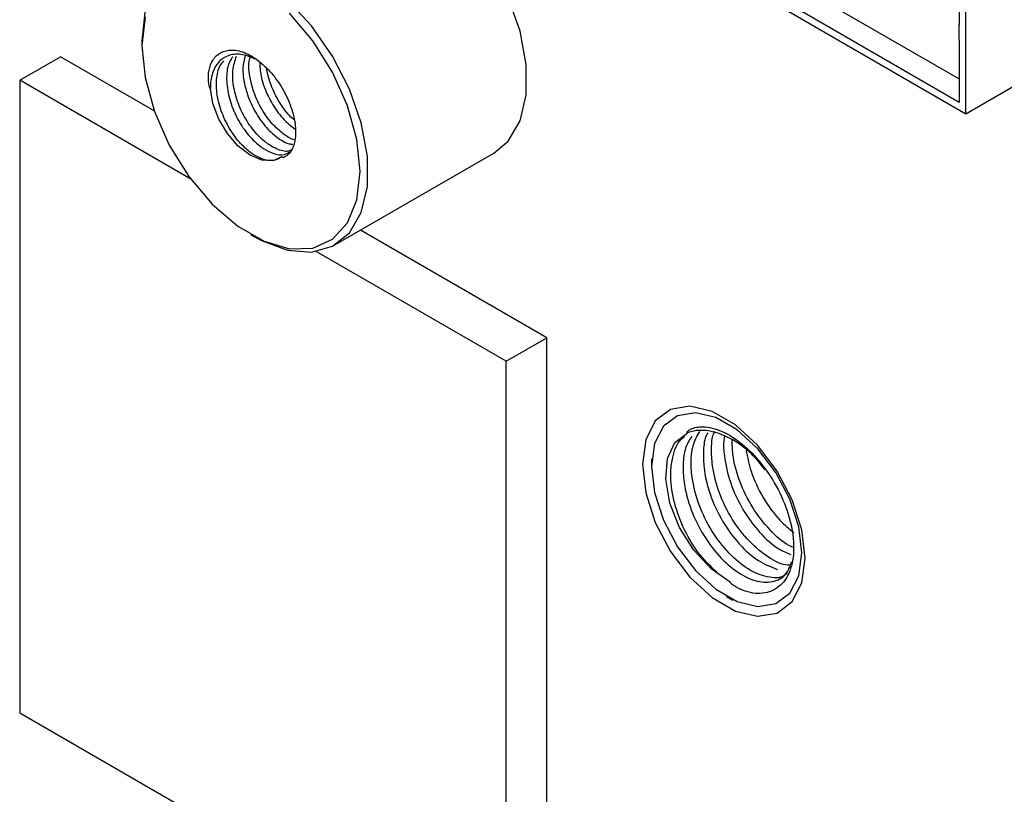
# Model space of a CAD drawing. Header units: millimetres. Extents: x 3 to 207, y 3 to 294.
# Tile 31 of 94: x 173 to 181, y 97 to 104. Entities that reach past the tile are written whole.
import ezdxf

# ---------------------------------------------------------------- set-up
doc = ezdxf.new("R2010")
doc.units = ezdxf.units.MM
doc.layers.add('几何体', color=7, linetype='Continuous')

msp = doc.modelspace()

# ---------------------------------------------------------------- linework, layer by layer
at = {"layer": '几何体'}
for p, q in [((180.8129, 104.2052), (180.8129, 103.7648)), ((180.8694, 102.9926), (180.8694, 104.1725)), ((179.5118, 104.0458), (180.8129, 103.2947)), ((180.8129, 103.0906), (179.335, 103.9437)), ((179.2784, 103.9111), (180.8694, 102.9926)), ((180.8129, 103.6331), (180.8129, 103.7648)), ((173.7114, 103.6248), (173.7114, 103.584)), ((180.8129, 103.6331), (180.8129, 103.0906)), ((172.6497, 103.2831), (173.0033, 103.4872)), ((173.8186, 103.0165), (173.0033, 103.4872)), ((174.1378, 102.424), (172.6497, 103.2831)), ((172.6497, 103.2831), (172.6497, 97.7897)), ((180.8694, 102.9926), (181.3096, 103.2467)), ((175.3892, 101.8536), (176.7681, 102.6496)), ((177.2303, 101.047), (175.6111, 101.9817)), ((174.6588, 101.9429), (174.6941, 101.9225)), ((176.8767, 100.8429), (175.2259, 101.7959)), ((176.8767, 100.8429), (177.2303, 101.047)), ((177.2303, 95.5536), (177.2303, 101.047)), ((176.8767, 95.3495), (176.8767, 100.8429)), ((178.1397, 99.9941), (178.1397, 99.9308)), ((178.7919, 98.8011), (178.8467, 98.7694)), ((172.6497, 97.7897), (176.8767, 95.3495))]:
    msp.add_line(p, q, dxfattribs=at)
at = {"layer": '几何体', "flags": 128}
for points in [[(176.7681, 102.6496), (176.8943, 102.7557), (176.9968, 102.9321), (177.0494, 103.1581), (177.0494, 103.4216), (176.9968, 103.7084), (176.8943, 104.0031), (176.7476, 104.2896), (176.5646, 104.5527), (176.355, 104.778), (176.1303, 104.9535), (175.9025, 105.0697), (175.6839, 105.1203), (175.4862, 105.1027), (175.3782, 105.0572)], [(174.6941, 101.9225), (174.7514, 101.8914), (174.9762, 101.8074), (175.1857, 101.7908), (175.3688, 101.8425), (175.5155, 101.9597), (175.6179, 102.1361), (175.6705, 102.3621), (175.6705, 102.6256), (175.6179, 102.9124), (175.5155, 103.2071), (175.3688, 103.4936), (175.1857, 103.7567), (174.9762, 103.982), (174.7514, 104.1575), (174.5236, 104.2737), (174.305, 104.3243), (174.1074, 104.3067), (173.9414, 104.2216), (173.816, 104.0739), (173.7379, 103.8713), (173.7114, 103.6248), (173.7114, 103.6248)], [(173.7114, 103.584), (173.7389, 103.3063), (173.8199, 103.0129), (173.9497, 102.7209), (174.1207, 102.4473), (174.3229, 102.2079), (174.5447, 102.0168), (174.7731, 101.8849), (174.9949, 101.82), (175.1972, 101.8258), (175.3682, 101.902), (175.4979, 102.0442), (175.5789, 102.2441), (175.6065, 102.49), (175.5789, 102.7678), (175.4979, 103.0612), (175.3682, 103.3532), (175.1972, 103.6268), (174.9949, 103.8661)], [(173.7389, 103.83), (173.7114, 103.584)], [(174.9283, 102.6171), (174.85, 102.5832), (174.755, 102.5886), (174.6518, 102.633), (174.5492, 102.7123), (174.4561, 102.8198), (174.3805, 102.9461), (174.3291, 103.0803), (174.3063, 103.2107)], [(179.4743, 99.1318), (179.4457, 99.3784), (179.3621, 99.638), (179.2303, 99.8898), (179.061, 100.1132), (178.8679, 100.2901), (178.6666, 100.4063), (178.4735, 100.4523), (178.3042, 100.4244), (178.1724, 100.3248), (178.0888, 100.1617), (178.0601, 99.9482), (178.0888, 99.7016), (178.1724, 99.4419), (178.3042, 99.1902), (178.4735, 98.9668), (178.6666, 98.7898), (178.8679, 98.6737), (179.061, 98.6277), (179.2303, 98.6556), (179.3621, 98.7551), (179.4457, 98.9183), (179.4743, 99.1318)], [(178.1397, 99.9308), (178.1661, 99.7034), (178.2432, 99.4638), (178.3648, 99.2316), (178.521, 99.0255), (178.6991, 98.8623), (178.8848, 98.7551), (179.063, 98.7126), (179.2191, 98.7384), (179.3407, 98.8302), (179.4179, 98.9807), (179.4443, 99.1777), (179.4179, 99.4052), (179.3407, 99.6447), (179.2191, 99.8769), (179.063, 100.083), (178.8848, 100.2463), (178.6991, 100.3534), (178.521, 100.3959), (178.3648, 100.3701), (178.2432, 100.2783), (178.1661, 100.1278), (178.1397, 99.9308)], [(178.8223, 98.9253), (178.6583, 99.0388), (178.5073, 99.202), (178.3837, 99.3992), (178.2995, 99.6114), (178.2629, 99.818), (178.2773, 99.9993), (178.3415, 100.1375), (178.4492, 100.2194)]]:
    msp.add_lwpolyline(points, dxfattribs=at)
at = {"layer": '几何体'}
for points, knots in [([(174.3063, 103.2107), (174.306, 103.211), (174.3052, 103.2115), (174.3037, 103.2133), (174.3008, 103.2184), (174.2944, 103.2382), (174.2863, 103.2939), (174.2912, 103.3768), (174.3256, 103.4665), (174.3929, 103.5311), (174.4939, 103.5548), (174.6172, 103.5252), (174.7479, 103.4419), (174.8699, 103.3143), (174.9687, 103.1564), (175.0326, 102.9867), (175.0547, 102.8259), (175.033, 102.7037), (174.9934, 102.6444), (174.9651, 102.6236), (174.9549, 102.6181), (174.9474, 102.6152), (174.9418, 102.6139), (174.9378, 102.6134), (174.9345, 102.6136), (174.932, 102.6142), (174.93, 102.6152), (174.929, 102.6161), (174.9285, 102.6168), (174.9283, 102.6171)], [0, 0, 0, 0, 0.000698, 0.001598, 0.003253, 0.008751, 0.031265, 0.090988, 0.152658, 0.227593, 0.307572, 0.39139, 0.475461, 0.560276, 0.645498, 0.729994, 0.814262, 0.896273, 0.958609, 0.971544, 0.980426, 0.986543, 0.990769, 0.9937, 0.995752, 0.997952, 0.998831, 0.999568, 1, 1, 1, 1]), ([(174.6948, 103.4675), (174.6637, 103.4807), (174.5902, 103.5119), (174.4819, 103.5116), (174.3871, 103.4626), (174.3241, 103.3653), (174.3065, 103.2707), (174.3063, 103.2165), (174.3063, 103.2107)], [0, 0, 0, 0, 0.151499, 0.357606, 0.563698, 0.769663, 0.975714, 1, 1, 1, 1]), ([(174.9283, 102.6171), (174.9091, 102.6057), (174.8643, 102.579), (174.7761, 102.5875), (174.6813, 102.6335), (174.5855, 102.7109), (174.4907, 102.8257), (174.4111, 102.9773), (174.3629, 103.1387), (174.3551, 103.289), (174.377, 103.3994), (174.4126, 103.4387), (174.4237, 103.451)], [0, 0, 0, 0, 0.085298, 0.199418, 0.292772, 0.378069, 0.492125, 0.606194, 0.720352, 0.834445, 0.948519, 1, 1, 1, 1]), ([(174.5024, 103.4879), (174.4913, 103.4731), (174.4578, 103.4284), (174.4421, 103.3116), (174.4581, 103.1582), (174.5131, 102.9972), (174.5981, 102.8494), (174.689, 102.7489), (174.7746, 102.683), (174.8591, 102.6413), (174.9417, 102.6271), (174.9813, 102.6528), (174.9958, 102.6622)], [0, 0, 0, 0, 0.058907, 0.178422, 0.297969, 0.417436, 0.53694, 0.656491, 0.722115, 0.811443, 0.930992, 1, 1, 1, 1]), ([(175.015, 102.6784), (175.0051, 102.6739), (174.968, 102.6572), (174.8973, 102.6781), (174.8129, 102.723), (174.7268, 102.7927), (174.6322, 102.9073), (174.5523, 103.0592), (174.5051, 103.2195), (174.4936, 103.374), (174.5206, 103.4536), (174.534, 103.4934)], [0, 0, 0, 0, 0.047326, 0.177839, 0.249756, 0.347346, 0.477837, 0.608344, 0.738954, 0.869488, 1, 1, 1, 1]), ([(174.609, 103.4991), (174.6003, 103.4644), (174.5809, 103.3875), (174.6005, 103.2389), (174.6543, 103.079), (174.7396, 102.9312), (174.8306, 102.8299), (174.9156, 102.766), (174.9766, 102.7304), (175.0114, 102.7286), (175.0215, 102.7281)], [0, 0, 0, 0, 0.127923, 0.283658, 0.439291, 0.59497, 0.750711, 0.8362, 0.95257, 1, 1, 1, 1]), ([(175.0359, 102.7674), (175.0314, 102.7682), (175.008, 102.7722), (174.9537, 102.8071), (174.8685, 102.8733), (174.7736, 102.9891), (174.6934, 103.141), (174.6478, 103.3003), (174.6342, 103.4242), (174.6505, 103.479), (174.6547, 103.493)], [0, 0, 0, 0, 0.022823, 0.118215, 0.247659, 0.420745, 0.593852, 0.767095, 0.940238, 1, 1, 1, 1]), ([(174.7341, 103.4425), (174.7366, 103.4022), (174.7423, 103.3115), (174.7967, 103.1601), (174.8808, 103.0133), (174.9696, 102.9131), (175.0249, 102.8729), (175.0429, 102.8598)], [0, 0, 0, 0, 0.186993, 0.420122, 0.653322, 0.886615, 1, 1, 1, 1]), ([(175.0318, 102.9424), (175.0279, 102.9456), (174.987, 102.9781), (174.9157, 103.0725), (174.8335, 103.2223), (174.8071, 103.3286), (174.7939, 103.3818)], [0, 0, 0, 0, 0.034306, 0.356094, 0.677921, 1, 1, 1, 1]), ([(178.4492, 100.2194), (178.449, 100.2199), (178.4485, 100.221), (178.4483, 100.2231), (178.4491, 100.2275), (178.4577, 100.2401), (178.499, 100.2662), (178.5962, 100.283), (178.7515, 100.2448), (178.9305, 100.1318), (179.102, 99.9555), (179.2473, 99.7305), (179.3461, 99.4821), (179.3848, 99.2397), (179.3586, 99.0328), (179.2698, 98.8862), (179.1307, 98.8169), (179.0009, 98.8268), (178.9165, 98.8599), (178.8858, 98.8753), (178.8649, 98.8876), (178.8506, 98.8971), (178.8409, 98.9044), (178.8342, 98.9099), (178.8294, 98.9145), (178.8261, 98.9181), (178.8239, 98.9212), (178.8227, 98.9233), (178.8224, 98.9247), (178.8223, 98.9252), (178.8223, 98.9253)], [0, 0, 0, 0, 0.000505, 0.001148, 0.002345, 0.006447, 0.024916, 0.084728, 0.164439, 0.244666, 0.328596, 0.41471, 0.502786, 0.590683, 0.678945, 0.766408, 0.852501, 0.937405, 0.957274, 0.970745, 0.979941, 0.986241, 0.990568, 0.993549, 0.995615, 0.997611, 0.998495, 0.999387, 0.999884, 1, 1, 1, 1]), ([(178.7065, 99.0115), (178.6568, 99.0587), (178.5521, 99.1581), (178.4214, 99.3712), (178.3314, 99.6087), (178.3062, 99.7832), (178.3072, 99.914), (178.325, 100.0338), (178.3635, 100.1449), (178.4166, 100.1814), (178.4265, 100.1882)], [0, 0, 0, 0, 0.151844, 0.319783, 0.487704, 0.655709, 0.693531, 0.793804, 0.961777, 1, 1, 1, 1]), ([(178.4882, 100.1894), (178.4682, 100.1577), (178.4267, 100.092), (178.4105, 99.9575), (178.4165, 99.7885), (178.4651, 99.5806), (178.5731, 99.3474), (178.722, 99.1464), (178.8904, 98.9987), (179.0605, 98.9201), (179.2107, 98.9229), (179.3161, 98.9848), (179.3444, 99.0685), (179.3554, 99.101)], [0, 0, 0, 0, 0.068843, 0.142356, 0.204545, 0.308722, 0.412908, 0.517093, 0.621237, 0.725418, 0.829608, 0.933753, 1, 1, 1, 1]), ([(179.128, 99.8997), (179.0887, 99.9483), (178.9966, 100.0622), (178.8212, 100.1834), (178.6326, 100.2507), (178.5114, 100.2434), (178.4558, 100.222), (178.4492, 100.2194)], [0, 0, 0, 0, 0.19156, 0.449346, 0.70722, 0.965118, 1, 1, 1, 1]), ([(179.319, 99.0022), (179.3098, 98.994), (179.2666, 98.9556), (179.1462, 98.9609), (178.9804, 99.0263), (178.8101, 99.1684), (178.6583, 99.3643), (178.545, 99.5953), (178.4889, 99.8122), (178.4804, 99.9831), (178.4963, 100.1252), (178.5357, 100.1939), (178.558, 100.2327)], [0, 0, 0, 0, 0.032269, 0.152076, 0.271836, 0.391638, 0.511451, 0.631212, 0.751006, 0.835542, 0.907056, 1, 1, 1, 1]), ([(178.6277, 100.2199), (178.6221, 100.2101), (178.5964, 100.1652), (178.5883, 100.0587), (178.5928, 99.891), (178.642, 99.6826), (178.7499, 99.4492), (178.8985, 99.2494), (179.0681, 99.0971), (179.1787, 99.0562), (179.234, 99.0357)], [0, 0, 0, 0, 0.030186, 0.138771, 0.23063, 0.384507, 0.538398, 0.692288, 0.846117, 1, 1, 1, 1]), ([(179.344, 99.0741), (179.3367, 99.0734), (179.2814, 99.0682), (179.1549, 99.1339), (178.9874, 99.269), (178.8348, 99.4668), (178.722, 99.697), (178.6651, 99.9149), (178.6587, 100.0838), (178.6649, 100.1882), (178.6849, 100.2277), (178.6891, 100.2361)], [0, 0, 0, 0, 0.0230185, 0.1741294, 0.3252921, 0.4764689, 0.6275805, 0.7787334, 0.8853998, 0.9756343, 1, 1, 1, 1]), ([(178.773, 100.1896), (178.7708, 100.1774), (178.7618, 100.1263), (178.7724, 99.9909), (178.8179, 99.7854), (178.927, 99.5508), (179.0752, 99.3525), (179.2242, 99.2147), (179.3145, 99.1795), (179.3495, 99.1659)], [0, 0, 0, 0, 0.034859, 0.145043, 0.329619, 0.514212, 0.698803, 0.883322, 1, 1, 1, 1]), ([(179.382, 99.223), (179.3658, 99.229), (179.2946, 99.2554), (179.1634, 99.3757), (179.0116, 99.5676), (178.8994, 99.7992), (178.843, 100.0054), (178.8406, 100.119), (178.8397, 100.1596)], [0, 0, 0, 0, 0.060845, 0.267053, 0.47328, 0.679419, 0.885613, 1, 1, 1, 1]), ([(178.9613, 100.0715), (178.9729, 100.0102), (178.9994, 99.8706), (179.1048, 99.6546), (179.2384, 99.4659), (179.3358, 99.3879), (179.377, 99.3549)], [0, 0, 0, 0, 0.222372, 0.506822, 0.791269, 1, 1, 1, 1])]:
    msp.add_open_spline(points, degree=3, knots=knots, dxfattribs=at)

doc.saveas('drawing.dxf')
